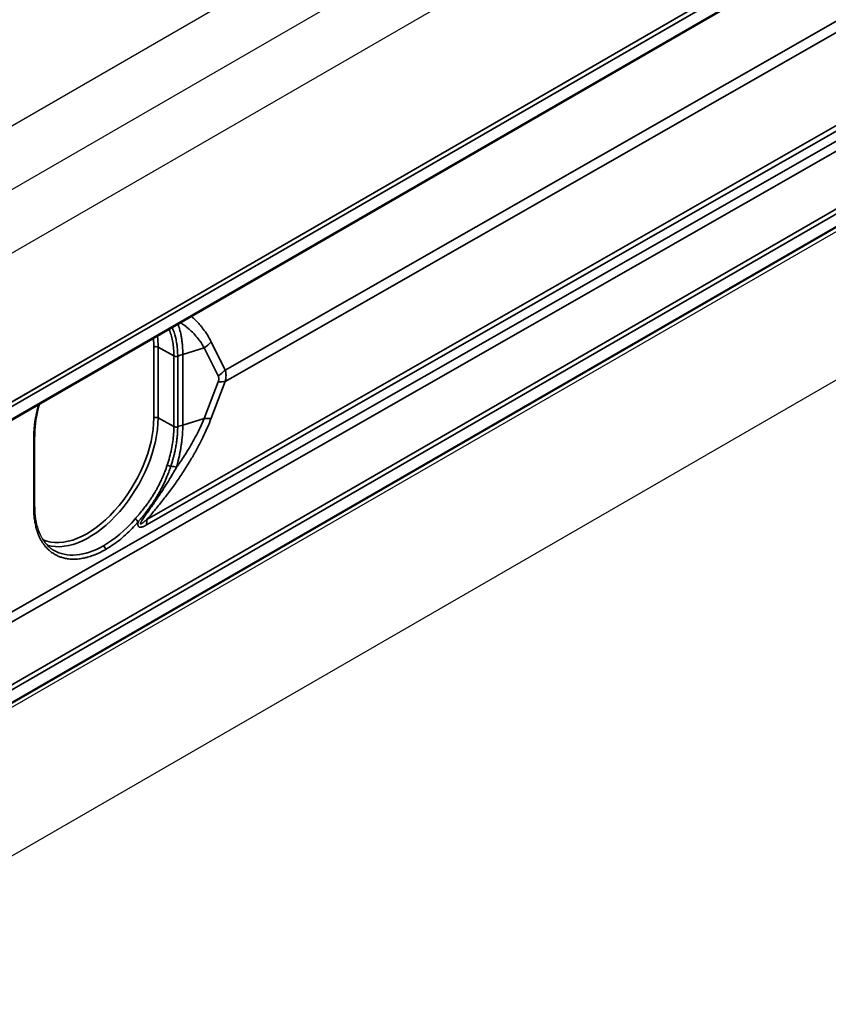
# Model space of a CAD drawing. Header units: millimetres. Extents: x 100 to 2070, y 30 to 1455.
# Tile 32 of 83: x 904 to 970, y 179 to 260. Entities that reach past the tile are written whole.
import ezdxf

# ---------------------------------------------------------------- set-up
doc = ezdxf.new("R2010")
doc.units = ezdxf.units.MM
doc.header["$LTSCALE"] = 5
doc.layers.add('_Sichtbarkanten', color=7, linetype='Continuous', lineweight=25)
doc.layers.add('Sichtbar schmal (ISO)', color=7, linetype='Continuous', lineweight=35)

msp = doc.modelspace()

# ---------------------------------------------------------------- linework, layer by layer
at = {"layer": '_Sichtbarkanten'}
for p, q in [((653.404, 106.628), (1084.457, 355.496)), ((657.895, 104.036), (1079.967, 347.719)), ((1084.457, 345.127), (662.385, 101.443)), ((680.027, 99.525), (1066.814, 322.837)), ((679.872, 97.918), (1066.866, 321.349)), ((1066.872, 298.287), (679.866, 74.849)), ((680.027, 74.622), (1066.814, 297.933)), ((662.385, 52.331), (1084.457, 296.015)), ((918.404, 234.892), (918.404, 234.892)), ((905.15, 219.849), (905.15, 225.609))]:
    msp.add_line(p, q, dxfattribs=at)
msp.add_ellipse((910.748, 223.186), major_axis=(4.019, 6.886), ratio=0.58046, start_param=3.13191, end_param=3.131913, dxfattribs=at)
for points, knots in [([(905.539, 228.207), (905.493, 228.043), (905.45, 227.879), (905.239, 226.986), (905.15, 226.266), (905.15, 225.609)], [1.9269473, 1.9269473, 1.9269473, 1.9269473, 2.0353752, 2.0353752, 2.5238574, 2.5238574, 2.5238574, 2.5238574]), ([(905.15, 219.849), (905.15, 219.158), (905.248, 218.52), (905.617, 217.456), (905.888, 217.015), (906.367, 216.546), (906.523, 216.425), (906.69, 216.323)], [0, 0, 0, 0, 0.513148, 0.513148, 1.017772, 1.017772, 1.233712, 1.233712, 1.233712, 1.233712])]:
    msp.add_open_spline(points, degree=3, knots=knots, dxfattribs=at)
at = {"layer": 'Sichtbar schmal (ISO)'}
for p, q in [((1066.924, 322.495), (679.918, 99.057)), ((680.012, 99.516), (1066.75, 322.799)), ((679.924, 98.033), (1066.918, 321.464)), ((899.459, 209.099), (1062.811, 302.411)), ((1063.157, 301.801), (899.806, 208.49)), ((679.75, 76.299), (1066.744, 299.73)), ((1066.918, 299.425), (679.924, 75.994)), ((679.918, 74.963), (1066.924, 298.401)), ((920.672, 230.997), (972.098, 260.379)), ((920.672, 230.066), (972.098, 259.447)), ((976.776, 254.53), (914.292, 218.83)), ((976.753, 254.077), (914.269, 218.378)), ((918.453, 234.84), (918.454, 234.84)), ((914.853, 232.858), (914.853, 227.098)), ((916.487, 232.145), (915.204, 232.86)), ((915.204, 232.86), (915.204, 227.1)), ((918.956, 232.802), (917.216, 232.268)), ((918.956, 232.802), (920.099, 230.509)), ((919.53, 233.29), (920.672, 230.997)), ((916.487, 232.145), (916.487, 226.384)), ((916.799, 232.124), (916.799, 226.372)), ((917.216, 226.515), (917.216, 232.268)), ((920.099, 230.043), (918.956, 227.049)), ((920.672, 230.066), (919.53, 227.072)), ((916.487, 226.384), (915.204, 227.1)), ((918.956, 227.049), (917.216, 226.515)), ((905.076, 219.746), (905.076, 225.507))]:
    msp.add_line(p, q, dxfattribs=at)
for centre, major_axis, ratio, start_param, end_param in [((909.412, 229.717), (3.847, 6.663), 0.57735, 5.497787, 5.613667), ((909.586, 229.617), (-3.972, -6.88), 0.57735, 2.356194, 2.499588), ((915.03, 232.756), (0.25, 0), 0.57735, 0.802851, 2.356194), ((917.783, 234.076), (-2.237, -1.115), 0.678392, 1.764791, 2.077288), ((919.563, 229.719), (-5, 0), 0.57735, 5.201094, 5.298238), ((918.925, 231.784), (-2.237, -1.115), 0.678392, 1.764792, 2.077289), ((918.925, 231.318), (-2.336, 0.891), 0.393811, 2.240031, 2.552528), ((909.412, 223.957), (-3.847, -6.663), 0.57735, 0.068217, 2.356194), ((909.586, 223.856), (-3.972, -6.88), 0.57735, 0.133349, 2.356194), ((915.03, 226.996), (0.25, 0), 0.57735, 0.802851, 2.356194), ((917.783, 228.324), (-2.336, 0.891), 0.393811, 2.240031, 2.552528), ((916.661, 226.49), (-0.25, -0.005), 0.576692, 0.792174, 2.145825), ((919.563, 223.966), (-5, 0), 0.57735, 5.201094, 5.298238), ((904.9, 225.609), (0.25, 0), 0.57735, 5.492551, 6.283185), ((916.103, 223.261), (-0.238, 0.077), 0.267084, 0.942682, 2.280173), ((919.026, 221.191), (-4.685, 1.746), 0.232808, 5.314653, 5.432302), ((904.9, 219.849), (0.25, 0), 0.57735, 5.492551, 6.283185), ((910.748, 223.187), (-4.019, -6.886), 0.58046, 0.78802, 1.260986), ((913.407, 218.732), (-0.189, 0.163), 0.24834, 3.784013, 5.33497), ((917.786, 216.326), (2.48, -4.341), 0.574315, 3.815224, 3.929592), ((910.748, 223.186), (4.019, 6.886), 0.58046, 3.131913, 3.929626), ((910.744, 216.474), (-0.125, 0.217), 0.57735, 3.927001, 5.480341)]:
    msp.add_ellipse(centre, major_axis=major_axis, ratio=ratio, start_param=start_param, end_param=end_param, dxfattribs=at)
for points, knots in [([(917.914, 235.352), (917.988, 235.29), (918.06, 235.226), (918.131, 235.16), (918.208, 235.089), (918.284, 235.015), (918.359, 234.938), (918.459, 234.835), (918.558, 234.727), (918.655, 234.614), (918.703, 234.558), (918.75, 234.501), (918.796, 234.443), (918.913, 234.296), (919.026, 234.141), (919.131, 233.981), (919.152, 233.95), (919.172, 233.919), (919.192, 233.887), (919.315, 233.694), (919.427, 233.496), (919.53, 233.29)], [0.6035449, 0.6035449, 0.6035449, 0.6035449, 0.6499223, 0.6499223, 0.6499223, 0.7, 0.7, 0.7, 0.7670209, 0.7670209, 0.7670209, 0.8, 0.8, 0.8, 0.8835712, 0.8835712, 0.8835712, 0.9, 0.9, 0.9, 1, 1, 1, 1]), ([(916.1, 234.304), (916.113, 234.273), (916.126, 234.241), (916.138, 234.209), (916.196, 234.062), (916.246, 233.908), (916.29, 233.748), (916.333, 233.587), (916.37, 233.42), (916.399, 233.246), (916.428, 233.073), (916.45, 232.894), (916.465, 232.71), (916.48, 232.526), (916.487, 232.337), (916.487, 232.145)], [0.1562277, 0.1562277, 0.1562277, 0.1562277, 0.2, 0.2, 0.2, 0.4, 0.4, 0.4, 0.6, 0.6, 0.6, 0.8, 0.8, 0.8, 1, 1, 1, 1]), ([(916.352, 234.45), (916.355, 234.442), (916.359, 234.434), (916.362, 234.426), (916.389, 234.366), (916.415, 234.304), (916.44, 234.242), (916.446, 234.226), (916.452, 234.211), (916.458, 234.196), (916.485, 234.123), (916.511, 234.049), (916.536, 233.973), (916.557, 233.906), (916.577, 233.838), (916.596, 233.769), (916.598, 233.761), (916.6, 233.753), (916.603, 233.745), (916.624, 233.664), (916.644, 233.582), (916.662, 233.498), (916.679, 233.418), (916.695, 233.337), (916.709, 233.255), (916.71, 233.244), (916.712, 233.234), (916.714, 233.223), (916.731, 233.121), (916.745, 233.017), (916.757, 232.91), (916.764, 232.842), (916.771, 232.774), (916.777, 232.704), (916.781, 232.652), (916.784, 232.6), (916.787, 232.547), (916.795, 232.409), (916.799, 232.268), (916.799, 232.124)], [0.1054428, 0.1054428, 0.1054428, 0.1054428, 0.1165956, 0.1165956, 0.1165956, 0.2, 0.2, 0.2, 0.2201537, 0.2201537, 0.2201537, 0.3157606, 0.3157606, 0.3157606, 0.4, 0.4, 0.4, 0.4097347, 0.4097347, 0.4097347, 0.5074421, 0.5074421, 0.5074421, 0.6, 0.6, 0.6, 0.611853, 0.611853, 0.611853, 0.7265516, 0.7265516, 0.7265516, 0.8, 0.8, 0.8, 0.8550316, 0.8550316, 0.8550316, 1, 1, 1, 1]), ([(917.216, 232.268), (917.216, 232.444), (917.211, 232.607), (917.203, 232.757), (917.202, 232.779), (917.2, 232.802), (917.199, 232.824), (917.191, 232.947), (917.182, 233.06), (917.171, 233.167), (917.164, 233.231), (917.157, 233.292), (917.149, 233.352), (917.142, 233.408), (917.134, 233.462), (917.126, 233.515), (917.11, 233.622), (917.092, 233.722), (917.074, 233.817), (917.071, 233.828), (917.069, 233.839), (917.067, 233.85), (917.05, 233.932), (917.033, 234.01), (917.015, 234.086), (916.996, 234.165), (916.976, 234.241), (916.955, 234.316), (916.954, 234.322), (916.952, 234.328), (916.95, 234.335), (916.927, 234.416), (916.903, 234.496), (916.877, 234.574), (916.86, 234.624), (916.843, 234.674), (916.826, 234.723)], [0, 0, 0, 0, 0.1111111, 0.1111111, 0.1111111, 0.1281349, 0.1281349, 0.1281349, 0.2222222, 0.2222222, 0.2222222, 0.2792181, 0.2792181, 0.2792181, 0.3333333, 0.3333333, 0.3333333, 0.4444444, 0.4444444, 0.4444444, 0.4574777, 0.4574777, 0.4574777, 0.5555556, 0.5555556, 0.5555556, 0.657839, 0.657839, 0.657839, 0.6666667, 0.6666667, 0.6666667, 0.7777778, 0.7777778, 0.7777778, 0.8489131, 0.8489131, 0.8489131, 0.8489131]), ([(917.029, 234.841), (917.101, 234.796), (917.171, 234.749), (917.24, 234.701), (917.347, 234.627), (917.451, 234.551), (917.552, 234.47), (917.611, 234.422), (917.669, 234.374), (917.727, 234.323), (917.847, 234.22), (917.965, 234.108), (918.079, 233.99), (918.116, 233.952), (918.152, 233.914), (918.187, 233.875), (918.317, 233.733), (918.441, 233.582), (918.557, 233.425), (918.573, 233.404), (918.589, 233.382), (918.604, 233.361), (918.733, 233.181), (918.85, 232.995), (918.956, 232.802)], [0.1185107, 0.1185107, 0.1185107, 0.1185107, 0.2, 0.2, 0.2, 0.3263937, 0.3263937, 0.3263937, 0.4, 0.4, 0.4, 0.5516773, 0.5516773, 0.5516773, 0.6, 0.6, 0.6, 0.775877, 0.775877, 0.775877, 0.8, 0.8, 0.8, 1, 1, 1, 1]), ([(916.799, 232.124), (916.78, 232.117), (916.76, 232.112), (916.738, 232.108), (916.717, 232.104), (916.694, 232.102), (916.672, 232.102), (916.66, 232.102), (916.647, 232.102), (916.635, 232.103), (916.625, 232.104), (916.615, 232.105), (916.605, 232.106), (916.583, 232.109), (916.561, 232.114), (916.541, 232.121), (916.522, 232.127), (916.503, 232.135), (916.487, 232.145)], [0, 0, 0, 0, 0.2, 0.2, 0.2, 0.4, 0.4, 0.4, 0.507817, 0.507817, 0.507817, 0.6, 0.6, 0.6, 0.8, 0.8, 0.8, 1, 1, 1, 1]), ([(920.099, 230.509), (920.112, 230.483), (920.122, 230.457), (920.13, 230.429), (920.131, 230.428), (920.131, 230.426), (920.132, 230.425), (920.139, 230.399), (920.143, 230.374), (920.146, 230.347), (920.147, 230.344), (920.147, 230.34), (920.147, 230.337), (920.15, 230.311), (920.15, 230.283), (920.148, 230.256), (920.148, 230.252), (920.148, 230.249), (920.147, 230.245), (920.145, 230.216), (920.14, 230.185), (920.133, 230.154), (920.132, 230.152), (920.132, 230.15), (920.132, 230.148), (920.124, 230.114), (920.113, 230.08), (920.099, 230.043)], [0.0000019, 0.0000019, 0.0000019, 0.0000019, 0.1891043, 0.1891043, 0.1891043, 0.2, 0.2, 0.2, 0.3771024, 0.3771024, 0.3771024, 0.4, 0.4, 0.4, 0.5779916, 0.5779916, 0.5779916, 0.6, 0.6, 0.6, 0.7886048, 0.7886048, 0.7886048, 0.8, 0.8, 0.8, 1, 1, 1, 1]), ([(920.672, 230.997), (920.689, 230.936), (920.702, 230.875), (920.712, 230.814), (920.722, 230.753), (920.728, 230.692), (920.732, 230.632), (920.735, 230.571), (920.735, 230.51), (920.732, 230.448), (920.728, 230.386), (920.722, 230.324), (920.712, 230.26), (920.702, 230.197), (920.689, 230.132), (920.672, 230.066)], [0.000001, 0.000001, 0.000001, 0.000001, 0.2, 0.2, 0.2, 0.4, 0.4, 0.4, 0.6, 0.6, 0.6, 0.8, 0.8, 0.8, 1, 1, 1, 1]), ([(905.076, 225.507), (905.076, 225.639), (905.079, 225.777), (905.086, 225.922), (905.088, 225.944), (905.089, 225.966), (905.09, 225.989), (905.098, 226.113), (905.108, 226.241), (905.122, 226.374), (905.125, 226.41), (905.129, 226.448), (905.134, 226.485), (905.148, 226.606), (905.165, 226.73), (905.184, 226.857), (905.192, 226.91), (905.201, 226.963), (905.21, 227.017), (905.23, 227.131), (905.252, 227.248), (905.276, 227.366), (905.29, 227.433), (905.305, 227.502), (905.321, 227.571), (905.345, 227.677), (905.371, 227.785), (905.399, 227.893), (905.42, 227.975), (905.442, 228.057), (905.465, 228.14), (905.468, 228.15), (905.471, 228.16), (905.474, 228.169)], [0, 0, 0, 0, 0.0555556, 0.0555556, 0.0555556, 0.0641134, 0.0641134, 0.0641134, 0.1111111, 0.1111111, 0.1111111, 0.1242481, 0.1242481, 0.1242481, 0.1666667, 0.1666667, 0.1666667, 0.1843677, 0.1843677, 0.1843677, 0.2222222, 0.2222222, 0.2222222, 0.2440255, 0.2440255, 0.2440255, 0.2777778, 0.2777778, 0.2777778, 0.3033772, 0.3033772, 0.3033772, 0.3064473, 0.3064473, 0.3064473, 0.3064473]), ([(919.53, 227.072), (919.432, 226.816), (919.219, 226.296), (918.847, 225.492), (918.418, 224.657), (917.938, 223.804), (917.413, 222.946), (916.844, 222.084), (916.228, 221.215), (915.573, 220.354), (914.913, 219.542), (914.496, 219.06), (914.292, 218.83)], [0, 0, 0, 0, 0.1, 0.2, 0.3, 0.4, 0.5, 0.6, 0.7, 0.8, 0.9, 0.9999995, 0.9999995, 0.9999995, 0.9999995]), ([(918.956, 227.049), (918.855, 226.804), (918.744, 226.552), (918.623, 226.297), (918.606, 226.263), (918.59, 226.229), (918.574, 226.195), (918.467, 225.973), (918.352, 225.747), (918.229, 225.518), (918.192, 225.448), (918.154, 225.378), (918.116, 225.308), (918.008, 225.112), (917.894, 224.913), (917.776, 224.714), (917.712, 224.606), (917.647, 224.499), (917.581, 224.391), (917.479, 224.226), (917.374, 224.061), (917.266, 223.896), (917.172, 223.752), (917.075, 223.607), (916.976, 223.463), (916.888, 223.335), (916.798, 223.207), (916.706, 223.079)], [0, 0, 0, 0, 0.2, 0.2, 0.2, 0.226442, 0.226442, 0.226442, 0.4, 0.4, 0.4, 0.45275, 0.45275, 0.45275, 0.6, 0.6, 0.6, 0.679147, 0.679147, 0.679147, 0.8, 0.8, 0.8, 0.905768, 0.905768, 0.905768, 1, 1, 1, 1]), ([(916.487, 226.384), (916.487, 226.191), (916.48, 225.994), (916.465, 225.793), (916.45, 225.591), (916.428, 225.386), (916.399, 225.178), (916.37, 224.969), (916.333, 224.759), (916.29, 224.546), (916.246, 224.334), (916.196, 224.119), (916.138, 223.904), (916.081, 223.688), (916.017, 223.471), (915.947, 223.255)], [0, 0, 0, 0, 0.2, 0.2, 0.2, 0.4, 0.4, 0.4, 0.6, 0.6, 0.6, 0.8, 0.8, 0.8, 1, 1, 1, 1]), ([(916.799, 226.372), (916.799, 226.22), (916.795, 226.066), (916.786, 225.91), (916.783, 225.862), (916.78, 225.813), (916.777, 225.765), (916.77, 225.671), (916.761, 225.577), (916.751, 225.481), (916.739, 225.366), (916.725, 225.251), (916.709, 225.134), (916.707, 225.119), (916.704, 225.104), (916.702, 225.089), (916.685, 224.97), (916.665, 224.851), (916.644, 224.731), (916.629, 224.65), (916.613, 224.568), (916.596, 224.486), (916.59, 224.458), (916.585, 224.431), (916.579, 224.403), (916.557, 224.3), (916.533, 224.196), (916.508, 224.092), (916.486, 224.004), (916.464, 223.916), (916.44, 223.827), (916.436, 223.814), (916.433, 223.8), (916.429, 223.786), (916.401, 223.685), (916.372, 223.583), (916.342, 223.481), (916.31, 223.375), (916.277, 223.268), (916.242, 223.162)], [0, 0, 0, 0, 0.153084, 0.153084, 0.153084, 0.2, 0.2, 0.2, 0.2906989, 0.2906989, 0.2906989, 0.4, 0.4, 0.4, 0.414102, 0.414102, 0.414102, 0.5247682, 0.5247682, 0.5247682, 0.6, 0.6, 0.6, 0.6253567, 0.6253567, 0.6253567, 0.7198935, 0.7198935, 0.7198935, 0.8, 0.8, 0.8, 0.8122449, 0.8122449, 0.8122449, 0.9042517, 0.9042517, 0.9042517, 1, 1, 1, 1]), ([(916.706, 223.079), (916.737, 223.194), (916.767, 223.308), (916.795, 223.423), (916.803, 223.453), (916.81, 223.483), (916.818, 223.513), (916.838, 223.597), (916.858, 223.68), (916.877, 223.764), (916.903, 223.877), (916.927, 223.989), (916.95, 224.1), (916.952, 224.109), (916.954, 224.118), (916.955, 224.127), (916.976, 224.229), (916.996, 224.331), (917.015, 224.435), (917.033, 224.535), (917.05, 224.636), (917.067, 224.74), (917.069, 224.754), (917.071, 224.767), (917.074, 224.781), (917.092, 224.9), (917.11, 225.022), (917.126, 225.151), (917.134, 225.214), (917.142, 225.278), (917.149, 225.344), (917.157, 225.413), (917.164, 225.484), (917.171, 225.557), (917.182, 225.678), (917.191, 225.804), (917.199, 225.937), (917.2, 225.961), (917.202, 225.985), (917.203, 226.009), (917.211, 226.169), (917.216, 226.338), (917.216, 226.515)], [0, 0, 0, 0, 0.111111, 0.111111, 0.111111, 0.140415, 0.140415, 0.140415, 0.222222, 0.222222, 0.222222, 0.333333, 0.333333, 0.333333, 0.342288, 0.342288, 0.342288, 0.444444, 0.444444, 0.444444, 0.542666, 0.542666, 0.542666, 0.555556, 0.555556, 0.555556, 0.666667, 0.666667, 0.666667, 0.720876, 0.720876, 0.720876, 0.777778, 0.777778, 0.777778, 0.871903, 0.871903, 0.871903, 0.888889, 0.888889, 0.888889, 1, 1, 1, 1]), ([(915.947, 223.255), (915.884, 223.064), (915.819, 222.882), (915.754, 222.712), (915.748, 222.696), (915.742, 222.681), (915.736, 222.666), (915.676, 222.513), (915.615, 222.368), (915.555, 222.231), (915.543, 222.204), (915.531, 222.177), (915.519, 222.15), (915.464, 222.029), (915.41, 221.913), (915.355, 221.803), (915.338, 221.767), (915.32, 221.732), (915.303, 221.697), (915.254, 221.602), (915.206, 221.51), (915.158, 221.422), (915.136, 221.38), (915.113, 221.339), (915.091, 221.299), (915.049, 221.224), (915.008, 221.152), (914.967, 221.082), (914.94, 221.036), (914.913, 220.991), (914.887, 220.947), (914.852, 220.889), (914.817, 220.833), (914.783, 220.778), (914.752, 220.729), (914.722, 220.681), (914.692, 220.635), (914.663, 220.591), (914.635, 220.548), (914.607, 220.506), (914.573, 220.455), (914.54, 220.406), (914.507, 220.358), (914.485, 220.325), (914.462, 220.293), (914.44, 220.261), (914.404, 220.209), (914.369, 220.159), (914.334, 220.111), (914.316, 220.087), (914.299, 220.064), (914.282, 220.04), (914.244, 219.989), (914.207, 219.939), (914.171, 219.891), (914.159, 219.874), (914.146, 219.858), (914.134, 219.841), (914.095, 219.79), (914.056, 219.74), (914.019, 219.693), (914.011, 219.682), (914.003, 219.672), (913.994, 219.661), (913.954, 219.61), (913.915, 219.562), (913.878, 219.515), (913.873, 219.51), (913.869, 219.504), (913.864, 219.498), (913.824, 219.448), (913.785, 219.401), (913.747, 219.355), (913.746, 219.354), (913.744, 219.352), (913.743, 219.351), (913.705, 219.305), (913.668, 219.26), (913.632, 219.218), (913.63, 219.216), (913.628, 219.214), (913.626, 219.211), (913.592, 219.17), (913.558, 219.131), (913.526, 219.094), (913.523, 219.09), (913.52, 219.086), (913.517, 219.083), (913.484, 219.045), (913.453, 219.009), (913.423, 218.974), (913.421, 218.972), (913.42, 218.97), (913.418, 218.968), (913.386, 218.931), (913.357, 218.897), (913.329, 218.865)], [0, 0, 0, 0, 0.0573866, 0.0573866, 0.0573866, 0.0625, 0.0625, 0.0625, 0.1147185, 0.1147185, 0.1147185, 0.125, 0.125, 0.125, 0.1722045, 0.1722045, 0.1722045, 0.1875, 0.1875, 0.1875, 0.2298159, 0.2298159, 0.2298159, 0.25, 0.25, 0.25, 0.2875427, 0.2875427, 0.2875427, 0.3125, 0.3125, 0.3125, 0.3453667, 0.3453667, 0.3453667, 0.375, 0.375, 0.375, 0.403285, 0.403285, 0.403285, 0.4375, 0.4375, 0.4375, 0.4612761, 0.4612761, 0.4612761, 0.5, 0.5, 0.5, 0.5193272, 0.5193272, 0.5193272, 0.5625, 0.5625, 0.5625, 0.577452, 0.577452, 0.577452, 0.625, 0.625, 0.625, 0.6355984, 0.6355984, 0.6355984, 0.6875, 0.6875, 0.6875, 0.6936874, 0.6936874, 0.6936874, 0.75, 0.75, 0.75, 0.7517865, 0.7517865, 0.7517865, 0.8092944, 0.8092944, 0.8092944, 0.8125, 0.8125, 0.8125, 0.8693256, 0.8693256, 0.8693256, 0.875, 0.875, 0.875, 0.9336598, 0.9336598, 0.9336598, 0.9375, 0.9375, 0.9375, 1, 1, 1, 1]), ([(916.242, 223.162), (916.198, 223.027), (916.153, 222.898), (916.107, 222.773), (916.08, 222.699), (916.052, 222.627), (916.025, 222.557), (915.992, 222.473), (915.959, 222.391), (915.926, 222.312), (915.885, 222.213), (915.843, 222.118), (915.802, 222.026), (915.783, 221.984), (915.764, 221.942), (915.745, 221.901), (915.69, 221.782), (915.635, 221.668), (915.58, 221.56), (915.576, 221.551), (915.572, 221.543), (915.567, 221.534), (915.509, 221.419), (915.452, 221.31), (915.396, 221.206), (915.385, 221.187), (915.375, 221.168), (915.364, 221.149), (915.319, 221.067), (915.275, 220.989), (915.231, 220.913), (915.206, 220.87), (915.181, 220.827), (915.156, 220.785), (915.129, 220.739), (915.101, 220.694), (915.074, 220.65), (915.035, 220.585), (914.996, 220.523), (914.958, 220.463), (914.947, 220.446), (914.936, 220.428), (914.925, 220.411), (914.876, 220.336), (914.829, 220.263), (914.782, 220.194), (914.778, 220.188), (914.774, 220.183), (914.771, 220.177), (914.729, 220.115), (914.688, 220.055), (914.648, 219.998), (914.63, 219.972), (914.612, 219.946), (914.594, 219.921), (914.57, 219.887), (914.546, 219.853), (914.522, 219.82), (914.491, 219.776), (914.46, 219.734), (914.429, 219.692), (914.421, 219.681), (914.413, 219.671), (914.405, 219.66), (914.368, 219.61), (914.332, 219.561), (914.297, 219.515), (914.29, 219.505), (914.283, 219.496), (914.276, 219.487), (914.248, 219.451), (914.222, 219.416), (914.195, 219.383), (914.174, 219.355), (914.153, 219.329), (914.133, 219.302), (914.122, 219.289), (914.111, 219.275), (914.101, 219.262), (914.071, 219.224), (914.041, 219.187), (914.012, 219.151), (914.009, 219.146), (914.005, 219.141), (914.001, 219.136), (913.976, 219.106), (913.953, 219.077), (913.929, 219.048), (913.912, 219.027), (913.896, 219.007), (913.879, 218.987), (913.87, 218.975), (913.86, 218.963), (913.851, 218.952), (913.825, 218.92), (913.799, 218.889), (913.775, 218.86), (913.773, 218.858), (913.771, 218.855), (913.769, 218.853), (913.745, 218.824), (913.722, 218.797), (913.7, 218.77), (913.69, 218.758), (913.68, 218.746), (913.67, 218.734), (913.654, 218.715), (913.639, 218.696), (913.623, 218.678), (913.609, 218.661), (913.596, 218.645), (913.583, 218.629)], [0.0000005, 0.0000005, 0.0000005, 0.0000005, 0.0393349, 0.0393349, 0.0393349, 0.0625, 0.0625, 0.0625, 0.0903002, 0.0903002, 0.0903002, 0.125, 0.125, 0.125, 0.1410314, 0.1410314, 0.1410314, 0.1875, 0.1875, 0.1875, 0.1912071, 0.1912071, 0.1912071, 0.2407395, 0.2407395, 0.2407395, 0.25, 0.25, 0.25, 0.2895977, 0.2895977, 0.2895977, 0.3125, 0.3125, 0.3125, 0.3378908, 0.3378908, 0.3378908, 0.375, 0.375, 0.375, 0.3858289, 0.3858289, 0.3858289, 0.4334652, 0.4334652, 0.4334652, 0.4375, 0.4375, 0.4375, 0.4805558, 0.4805558, 0.4805558, 0.5, 0.5, 0.5, 0.5267939, 0.5267939, 0.5267939, 0.5625, 0.5625, 0.5625, 0.5720204, 0.5720204, 0.5720204, 0.6162297, 0.6162297, 0.6162297, 0.625, 0.625, 0.625, 0.6595294, 0.6595294, 0.6595294, 0.6875, 0.6875, 0.6875, 0.7021009, 0.7021009, 0.7021009, 0.7441592, 0.7441592, 0.7441592, 0.75, 0.75, 0.75, 0.7860212, 0.7860212, 0.7860212, 0.8125, 0.8125, 0.8125, 0.8282288, 0.8282288, 0.8282288, 0.8717021, 0.8717021, 0.8717021, 0.875, 0.875, 0.875, 0.9180465, 0.9180465, 0.9180465, 0.9375, 0.9375, 0.9375, 0.9700171, 0.9700171, 0.9700171, 1, 1, 1, 1]), ([(910.921, 216.372), (910.831, 216.321), (910.742, 216.272), (910.653, 216.226), (910.498, 216.145), (910.343, 216.072), (910.188, 216.006), (910.091, 215.965), (909.994, 215.926), (909.898, 215.891), (909.751, 215.837), (909.604, 215.79), (909.46, 215.75), (909.361, 215.723), (909.263, 215.699), (909.167, 215.679), (909.029, 215.65), (908.894, 215.628), (908.762, 215.613), (908.671, 215.603), (908.581, 215.595), (908.494, 215.591), (908.367, 215.585), (908.244, 215.586), (908.126, 215.592), (908.049, 215.596), (907.974, 215.603), (907.901, 215.612), (907.786, 215.626), (907.676, 215.645), (907.572, 215.669), (907.513, 215.683), (907.455, 215.698), (907.399, 215.715), (907.296, 215.745), (907.199, 215.78), (907.109, 215.818), (907.066, 215.836), (907.025, 215.854), (906.985, 215.873), (906.894, 215.916), (906.811, 215.962), (906.733, 216.009), (906.702, 216.028), (906.672, 216.047), (906.643, 216.066), (906.566, 216.117), (906.494, 216.17), (906.426, 216.225), (906.401, 216.246), (906.377, 216.266), (906.353, 216.287), (906.287, 216.344), (906.226, 216.402), (906.167, 216.463), (906.143, 216.487), (906.12, 216.512), (906.098, 216.537), (906.042, 216.598), (905.989, 216.662), (905.938, 216.729), (905.914, 216.76), (905.891, 216.791), (905.868, 216.824), (905.821, 216.89), (905.775, 216.959), (905.732, 217.03), (905.709, 217.068), (905.686, 217.107), (905.664, 217.147), (905.624, 217.217), (905.587, 217.29), (905.551, 217.365), (905.53, 217.41), (905.509, 217.456), (905.489, 217.502), (905.457, 217.576), (905.427, 217.652), (905.398, 217.73), (905.38, 217.781), (905.362, 217.832), (905.345, 217.884), (905.32, 217.961), (905.297, 218.039), (905.276, 218.118), (905.261, 218.172), (905.247, 218.227), (905.235, 218.282), (905.216, 218.361), (905.199, 218.441), (905.184, 218.521), (905.173, 218.582), (905.162, 218.642), (905.153, 218.703), (905.141, 218.78), (905.13, 218.856), (905.121, 218.933), (905.112, 219.015), (905.104, 219.097), (905.097, 219.179), (905.093, 219.234), (905.089, 219.29), (905.086, 219.344), (905.079, 219.48), (905.076, 219.614), (905.076, 219.746)], [0, 0, 0, 0, 0.020266, 0.020266, 0.020266, 0.055556, 0.055556, 0.055556, 0.077574, 0.077574, 0.077574, 0.111111, 0.111111, 0.111111, 0.133998, 0.133998, 0.133998, 0.166667, 0.166667, 0.166667, 0.189326, 0.189326, 0.189326, 0.222222, 0.222222, 0.222222, 0.24374, 0.24374, 0.24374, 0.277778, 0.277778, 0.277778, 0.297321, 0.297321, 0.297321, 0.333333, 0.333333, 0.333333, 0.350404, 0.350404, 0.350404, 0.388889, 0.388889, 0.388889, 0.404131, 0.404131, 0.404131, 0.444444, 0.444444, 0.444444, 0.459368, 0.459368, 0.459368, 0.5, 0.5, 0.5, 0.516169, 0.516169, 0.516169, 0.555556, 0.555556, 0.555556, 0.573759, 0.573759, 0.573759, 0.611111, 0.611111, 0.611111, 0.631024, 0.631024, 0.631024, 0.666667, 0.666667, 0.666667, 0.687908, 0.687908, 0.687908, 0.722222, 0.722222, 0.722222, 0.744586, 0.744586, 0.744586, 0.777778, 0.777778, 0.777778, 0.80058, 0.80058, 0.80058, 0.833333, 0.833333, 0.833333, 0.857915, 0.857915, 0.857915, 0.888889, 0.888889, 0.888889, 0.92198, 0.92198, 0.92198, 0.944444, 0.944444, 0.944444, 1, 1, 1, 1])]:
    msp.add_open_spline(points, degree=3, knots=knots, dxfattribs=at)
for points in [[(914.292, 218.83), (914.268, 218.809), (914.223, 218.768), (914.161, 218.713), (914.103, 218.664), (914.05, 218.62), (914.001, 218.581), (913.957, 218.548), (913.918, 218.519), (913.882, 218.495), (913.851, 218.477), (913.825, 218.463), (913.804, 218.455), (913.787, 218.452), (913.775, 218.453), (913.766, 218.459), (913.762, 218.47), (913.763, 218.489), (913.77, 218.516), (913.785, 218.552), (913.807, 218.597), (913.836, 218.649), (913.872, 218.71), (913.914, 218.777), (913.961, 218.85), (914.015, 218.93), (914.074, 219.017), (914.14, 219.113), (914.214, 219.219), (914.295, 219.336), (914.385, 219.464), (914.485, 219.606), (914.594, 219.762), (914.715, 219.934), (914.848, 220.126), (914.992, 220.336), (915.149, 220.565), (915.318, 220.818), (915.502, 221.096), (915.703, 221.407), (915.922, 221.754), (916.162, 222.142), (916.421, 222.577), (916.609, 222.906), (916.706, 223.079)], [(913.583, 218.629), (913.418, 218.439), (913.083, 218.073), (912.559, 217.567), (912.021, 217.111), (911.473, 216.708), (911.106, 216.477), (910.921, 216.372)], [(914.269, 218.378), (914.243, 218.363), (914.194, 218.336), (914.125, 218.3), (914.06, 218.27), (913.999, 218.244), (913.943, 218.224), (913.89, 218.208), (913.842, 218.196), (913.797, 218.189), (913.756, 218.187), (913.718, 218.189), (913.685, 218.195), (913.656, 218.206), (913.632, 218.22), (913.611, 218.239), (913.593, 218.261), (913.578, 218.289), (913.566, 218.325), (913.558, 218.37), (913.555, 218.424), (913.558, 218.485), (913.567, 218.554), (913.577, 218.604), (913.583, 218.629)]]:
    msp.add_open_spline(points, degree=3, dxfattribs=at)

doc.saveas('drawing.dxf')
